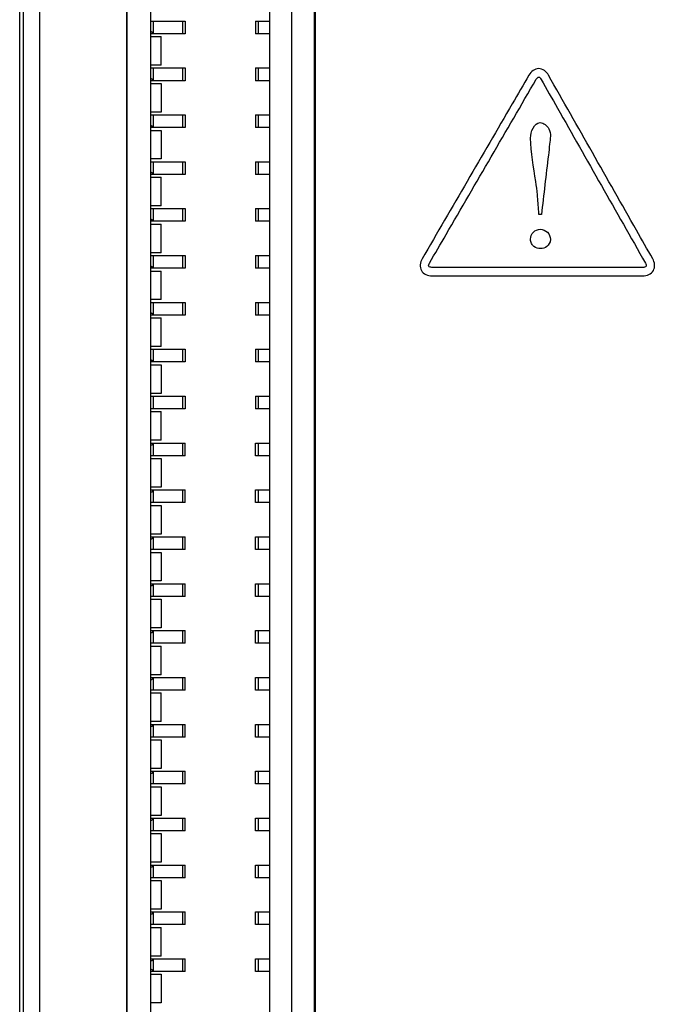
# Model space of a CAD drawing. Header units: inches. Extents: x 0 to 34, y 0 to 22.
# Tile 7 of 59: x 6.725 to 7.126, y 7.824 to 8.444. Entities that reach past the tile are written whole.
import ezdxf

# ---------------------------------------------------------------- set-up
doc = ezdxf.new("R2010")
doc.units = ezdxf.units.IN
doc.header["$LTSCALE"] = 1.87
doc.header["$MEASUREMENT"] = 0
doc.layers.get('0').update_dxf_attribs({"linetype": 'CONTINUOUS'})
doc.layers.add('DATUMCURVES', color=7, linetype='CONTINUOUS')

msp = doc.modelspace()

# ---------------------------------------------------------------- linework, layer by layer
at = {"color": 7, "linetype": 'CONTINUOUS'}
for p, q in [((6.72774, 5.93583), (6.72774, 11.00213)), ((6.73774, 10.97198), (6.73771, 5.96568)), ((6.72526, 6.66897), (6.72526, 10.26895)), ((6.79274, 10.21398), (6.79272, 6.72368)), ((6.91172, 6.72368), (6.91174, 10.21398)), ((6.80774, 10.19913), (6.80774, 6.73834)), ((6.88274, 10.19913), (6.88274, 6.73834)), ((6.89674, 6.73834), (6.89674, 10.19913)), ((6.80774, 8.44343), (6.82959, 8.44343)), ((6.80965, 8.44321), (6.8098, 8.44343)), ((6.80965, 8.43565), (6.80965, 8.44321)), ((6.82779, 8.44343), (6.82779, 8.43544)), ((6.82959, 8.44343), (6.82959, 8.43544)), ((6.87389, 8.44343), (6.87389, 8.43544)), ((6.8739, 8.44343), (6.88274, 8.44343)), ((6.87569, 8.43544), (6.87569, 8.44343)), ((6.82959, 8.43544), (6.80774, 8.43544)), ((6.80774, 8.43368), (6.81434, 8.43368)), ((6.8098, 8.43544), (6.80969, 8.4356)), ((6.81434, 8.41566), (6.81434, 8.43368)), ((6.88274, 8.43544), (6.8739, 8.43544)), ((6.81434, 8.41566), (6.80774, 8.41566)), ((6.80774, 8.4139), (6.82959, 8.4139)), ((6.80965, 8.41369), (6.8098, 8.4139)), ((6.80965, 8.40613), (6.80965, 8.41369)), ((6.82779, 8.4139), (6.82779, 8.40591)), ((6.82959, 8.4139), (6.82959, 8.40591)), ((6.87389, 8.4139), (6.87389, 8.40591)), ((6.8739, 8.4139), (6.88274, 8.4139)), ((6.87569, 8.40591), (6.87569, 8.4139)), ((6.82959, 8.40591), (6.80774, 8.40591)), ((6.80774, 8.40415), (6.81434, 8.40415)), ((6.8098, 8.40591), (6.80969, 8.40607)), ((6.81434, 8.40415), (6.81434, 8.38614)), ((6.88274, 8.40591), (6.8739, 8.40591)), ((6.81434, 8.38614), (6.80774, 8.38614)), ((6.80774, 8.38437), (6.82959, 8.38438)), ((6.80965, 8.38416), (6.8098, 8.38437)), ((6.80965, 8.3766), (6.80965, 8.38416)), ((6.82779, 8.38438), (6.82779, 8.37638)), ((6.82959, 8.38438), (6.82959, 8.37638)), ((6.87389, 8.38438), (6.87389, 8.37638)), ((6.8739, 8.38438), (6.88274, 8.38438)), ((6.87569, 8.37638), (6.87569, 8.38438)), ((6.82959, 8.37638), (6.80774, 8.37638)), ((6.80774, 8.37462), (6.81434, 8.37462)), ((6.8098, 8.37638), (6.80969, 8.37655)), ((6.81434, 8.37462), (6.81434, 8.35661)), ((6.88274, 8.37638), (6.8739, 8.37638)), ((6.81434, 8.35661), (6.80774, 8.35661)), ((6.80774, 8.35485), (6.82959, 8.35485)), ((6.80965, 8.35463), (6.8098, 8.35485)), ((6.80965, 8.34707), (6.80965, 8.35463)), ((6.82779, 8.35485), (6.82779, 8.34686)), ((6.82959, 8.35485), (6.82959, 8.34686)), ((6.87389, 8.35485), (6.87389, 8.34686)), ((6.8739, 8.35485), (6.88274, 8.35485)), ((6.87569, 8.34686), (6.87569, 8.35485)), ((6.82959, 8.34686), (6.80774, 8.34686)), ((6.8098, 8.34686), (6.80969, 8.34702)), ((6.88274, 8.34686), (6.8739, 8.34686)), ((6.80774, 8.34509), (6.81434, 8.34509)), ((6.81434, 8.32708), (6.81434, 8.34509)), ((6.81434, 8.32708), (6.80774, 8.32708)), ((6.80774, 8.32532), (6.82959, 8.32532)), ((6.80965, 8.3251), (6.8098, 8.32532)), ((6.80965, 8.31754), (6.80965, 8.3251)), ((6.82779, 8.32532), (6.82779, 8.31733)), ((6.82959, 8.32532), (6.82959, 8.31733)), ((6.87389, 8.32532), (6.87389, 8.31733)), ((6.8739, 8.32532), (6.88274, 8.32532)), ((6.87569, 8.31733), (6.87569, 8.32532)), ((6.82959, 8.31733), (6.80774, 8.31733)), ((6.80774, 8.31557), (6.81434, 8.31557)), ((6.8098, 8.31733), (6.80969, 8.31749)), ((6.81434, 8.29755), (6.81434, 8.31557)), ((6.88274, 8.31733), (6.8739, 8.31733)), ((6.81434, 8.29755), (6.80774, 8.29755)), ((6.80774, 8.29579), (6.82959, 8.29579)), ((6.80965, 8.29558), (6.8098, 8.29579)), ((6.80965, 8.28802), (6.80965, 8.29558)), ((6.82779, 8.29579), (6.82779, 8.2878)), ((6.82959, 8.29579), (6.82959, 8.2878)), ((6.87389, 8.29579), (6.87389, 8.2878)), ((6.8739, 8.29579), (6.88274, 8.29579)), ((6.87569, 8.2878), (6.87569, 8.29579)), ((6.82959, 8.2878), (6.80774, 8.2878)), ((6.80774, 8.28604), (6.81434, 8.28604)), ((6.8098, 8.2878), (6.80969, 8.28796)), ((6.81434, 8.26803), (6.81434, 8.28604)), ((6.88274, 8.2878), (6.8739, 8.2878)), ((6.81434, 8.26803), (6.80774, 8.26803)), ((6.80774, 8.26626), (6.82959, 8.26627)), ((6.80965, 8.26605), (6.8098, 8.26626)), ((6.80965, 8.25849), (6.80965, 8.26605)), ((6.82779, 8.26626), (6.82779, 8.25827)), ((6.82959, 8.26627), (6.82959, 8.25827)), ((6.87389, 8.26627), (6.87389, 8.25827)), ((6.8739, 8.26627), (6.88274, 8.26626)), ((6.87569, 8.25827), (6.87569, 8.26626)), ((6.82959, 8.25827), (6.80774, 8.25827)), ((6.80774, 8.25651), (6.81434, 8.25651)), ((6.8098, 8.25827), (6.80969, 8.25843)), ((6.81434, 8.2385), (6.81434, 8.25651)), ((6.88274, 8.25827), (6.8739, 8.25827)), ((6.81434, 8.2385), (6.80774, 8.2385)), ((6.80774, 8.23674), (6.82959, 8.23674)), ((6.80965, 8.23652), (6.8098, 8.23674)), ((6.80965, 8.22896), (6.80965, 8.23652)), ((6.82779, 8.23674), (6.82779, 8.22875)), ((6.82959, 8.23674), (6.82959, 8.22875)), ((6.87389, 8.23674), (6.87389, 8.22875)), ((6.8739, 8.23674), (6.88274, 8.23674)), ((6.87569, 8.22875), (6.87569, 8.23674)), ((6.82959, 8.22875), (6.80774, 8.22874)), ((6.8098, 8.22874), (6.80969, 8.22891)), ((6.88274, 8.22875), (6.8739, 8.22875)), ((6.80774, 8.22698), (6.81434, 8.22698)), ((6.81434, 8.22698), (6.81434, 8.20897)), ((6.81434, 8.20897), (6.80774, 8.20897)), ((6.80774, 8.20721), (6.82959, 8.20721)), ((6.80965, 8.20699), (6.8098, 8.20721)), ((6.80965, 8.19943), (6.80965, 8.20699)), ((6.82779, 8.20721), (6.82779, 8.19922)), ((6.82959, 8.20721), (6.82959, 8.19922)), ((6.87389, 8.20721), (6.87389, 8.19922)), ((6.8739, 8.20721), (6.88274, 8.20721)), ((6.87569, 8.19922), (6.87569, 8.20721)), ((6.82959, 8.19922), (6.80774, 8.19922)), ((6.80774, 8.19746), (6.81434, 8.19746)), ((6.80965, 8.19943), (6.8098, 8.19922)), ((6.81434, 8.17944), (6.81434, 8.19746)), ((6.88274, 8.19922), (6.8739, 8.19922)), ((6.81434, 8.17944), (6.80774, 8.17944)), ((6.80774, 8.17768), (6.82959, 8.17768)), ((6.8098, 8.17768), (6.80965, 8.17747)), ((6.80965, 8.16991), (6.80965, 8.17747)), ((6.82779, 8.17768), (6.82779, 8.16969)), ((6.82959, 8.16969), (6.82959, 8.17768)), ((6.87389, 8.16969), (6.87389, 8.17768)), ((6.8739, 8.17768), (6.88274, 8.17768)), ((6.87569, 8.16969), (6.87569, 8.17768)), ((6.82959, 8.16969), (6.80774, 8.16969)), ((6.80774, 8.16793), (6.81434, 8.16793)), ((6.80965, 8.16991), (6.8098, 8.16969)), ((6.81434, 8.16793), (6.81434, 8.14991)), ((6.88274, 8.16969), (6.8739, 8.16969)), ((6.81434, 8.14991), (6.80774, 8.14991)), ((6.80774, 8.14815), (6.82959, 8.14815)), ((6.8098, 8.14815), (6.80965, 8.14794)), ((6.80965, 8.14038), (6.80965, 8.14794)), ((6.82779, 8.14815), (6.82779, 8.14016)), ((6.82959, 8.14016), (6.82959, 8.14815)), ((6.87389, 8.14016), (6.87389, 8.14815)), ((6.8739, 8.14815), (6.88274, 8.14815)), ((6.87569, 8.14016), (6.87569, 8.14815)), ((6.82959, 8.14016), (6.80774, 8.14016)), ((6.80774, 8.1384), (6.81434, 8.1384)), ((6.80965, 8.14038), (6.8098, 8.14016)), ((6.81434, 8.1384), (6.81434, 8.12039)), ((6.88274, 8.14016), (6.8739, 8.14016)), ((6.81434, 8.12039), (6.80774, 8.12039)), ((6.80774, 8.11863), (6.82959, 8.11863)), ((6.8098, 8.11863), (6.80965, 8.11841)), ((6.80965, 8.11085), (6.80965, 8.11841)), ((6.82779, 8.11863), (6.82779, 8.11064)), ((6.82959, 8.11064), (6.82959, 8.11863)), ((6.87389, 8.11064), (6.87389, 8.11863)), ((6.8739, 8.11863), (6.88274, 8.11863)), ((6.87569, 8.11064), (6.87569, 8.11863)), ((6.82959, 8.11064), (6.80774, 8.11063)), ((6.80965, 8.11085), (6.8098, 8.11063)), ((6.88274, 8.11063), (6.8739, 8.11064)), ((6.80774, 8.10887), (6.81434, 8.10887)), ((6.81434, 8.10887), (6.81434, 8.09086)), ((6.81434, 8.09086), (6.80774, 8.09086)), ((6.80774, 8.0891), (6.82959, 8.0891)), ((6.8098, 8.0891), (6.80965, 8.08888)), ((6.80965, 8.08132), (6.80965, 8.08888)), ((6.82779, 8.0891), (6.82779, 8.08111)), ((6.82959, 8.08111), (6.82959, 8.0891)), ((6.87389, 8.08111), (6.87389, 8.0891)), ((6.8739, 8.0891), (6.88274, 8.0891)), ((6.87569, 8.08111), (6.87569, 8.0891)), ((6.82959, 8.08111), (6.80774, 8.08111)), ((6.80965, 8.08132), (6.8098, 8.08111)), ((6.88274, 8.08111), (6.8739, 8.08111)), ((6.80774, 8.07935), (6.81434, 8.07935)), ((6.81434, 8.07935), (6.81434, 8.06133)), ((6.81434, 8.06133), (6.80774, 8.06133)), ((6.80774, 8.05957), (6.82959, 8.05957)), ((6.8098, 8.05957), (6.80965, 8.05935)), ((6.80965, 8.0518), (6.80965, 8.05935)), ((6.82779, 8.05957), (6.82779, 8.05158)), ((6.82959, 8.05158), (6.82959, 8.05957)), ((6.87389, 8.05158), (6.87389, 8.05957)), ((6.8739, 8.05957), (6.88274, 8.05957)), ((6.87569, 8.05158), (6.87569, 8.05957)), ((6.82959, 8.05158), (6.80774, 8.05158)), ((6.80774, 8.04982), (6.81434, 8.04982)), ((6.80965, 8.0518), (6.8098, 8.05158)), ((6.81434, 8.0318), (6.81434, 8.04982)), ((6.88274, 8.05158), (6.8739, 8.05158)), ((6.81434, 8.0318), (6.80774, 8.0318)), ((6.80774, 8.03004), (6.82959, 8.03004)), ((6.8098, 8.03004), (6.80965, 8.02983)), ((6.82779, 8.03004), (6.82779, 8.02205)), ((6.82959, 8.02205), (6.82959, 8.03004)), ((6.87389, 8.02205), (6.87389, 8.03004)), ((6.8739, 8.03004), (6.88274, 8.03004)), ((6.87569, 8.02205), (6.87569, 8.03004)), ((6.80965, 8.02227), (6.80965, 8.02983)), ((6.82959, 8.02205), (6.80774, 8.02205)), ((6.80774, 8.02029), (6.81434, 8.02029)), ((6.80965, 8.02227), (6.8098, 8.02205)), ((6.81434, 8.00228), (6.81434, 8.02029)), ((6.88274, 8.02205), (6.8739, 8.02205)), ((6.81434, 8.00228), (6.80774, 8.00228)), ((6.80774, 8.00052), (6.82959, 8.00052)), ((6.8098, 8.00052), (6.80965, 8.0003)), ((6.80965, 7.99274), (6.80965, 8.0003)), ((6.82779, 8.00052), (6.82779, 7.99252)), ((6.82959, 7.99252), (6.82959, 8.00052)), ((6.87389, 7.99252), (6.87389, 8.00052)), ((6.8739, 8.00052), (6.88274, 8.00052)), ((6.87569, 7.99252), (6.87569, 8.00052)), ((6.82959, 7.99252), (6.80774, 7.99252)), ((6.80774, 7.99076), (6.81434, 7.99076)), ((6.80965, 7.99274), (6.8098, 7.99252)), ((6.81434, 7.99076), (6.81434, 7.97275)), ((6.88274, 7.99252), (6.8739, 7.99252)), ((6.81434, 7.97275), (6.80774, 7.97275)), ((6.80774, 7.97099), (6.82959, 7.97099)), ((6.8098, 7.97099), (6.80965, 7.97077)), ((6.80965, 7.96321), (6.80965, 7.97077)), ((6.82779, 7.97099), (6.82779, 7.963)), ((6.82959, 7.963), (6.82959, 7.97099)), ((6.87389, 7.963), (6.87389, 7.97099)), ((6.8739, 7.97099), (6.88274, 7.97099)), ((6.87569, 7.963), (6.87569, 7.97099)), ((6.82959, 7.963), (6.80774, 7.963)), ((6.80965, 7.96321), (6.8098, 7.963)), ((6.88274, 7.963), (6.8739, 7.963)), ((6.80774, 7.96124), (6.81434, 7.96124)), ((6.81434, 7.96124), (6.81434, 7.94322)), ((6.81434, 7.94322), (6.80774, 7.94322)), ((6.80774, 7.94146), (6.82959, 7.94146)), ((6.8098, 7.94146), (6.80965, 7.94124)), ((6.80965, 7.93369), (6.80965, 7.94124)), ((6.82779, 7.94146), (6.82779, 7.93347)), ((6.82959, 7.93347), (6.82959, 7.94146)), ((6.87389, 7.93347), (6.87389, 7.94146)), ((6.8739, 7.94146), (6.88274, 7.94146)), ((6.87569, 7.93347), (6.87569, 7.94146)), ((6.82959, 7.93347), (6.80774, 7.93347)), ((6.80774, 7.93171), (6.81434, 7.93171)), ((6.80965, 7.93369), (6.8098, 7.93347)), ((6.81434, 7.93171), (6.81434, 7.91369)), ((6.88274, 7.93347), (6.8739, 7.93347)), ((6.81434, 7.91369), (6.80774, 7.91369)), ((6.80774, 7.91193), (6.82959, 7.91193)), ((6.8098, 7.91193), (6.80965, 7.91172)), ((6.80965, 7.90416), (6.80965, 7.91172)), ((6.82779, 7.91193), (6.82779, 7.90394)), ((6.82959, 7.90394), (6.82959, 7.91193)), ((6.87389, 7.90394), (6.87389, 7.91193)), ((6.8739, 7.91193), (6.88274, 7.91193)), ((6.87569, 7.90394), (6.87569, 7.91193)), ((6.82959, 7.90394), (6.80774, 7.90394)), ((6.80774, 7.90218), (6.81434, 7.90218)), ((6.80965, 7.90416), (6.8098, 7.90394)), ((6.81434, 7.90218), (6.81434, 7.88417)), ((6.88274, 7.90394), (6.8739, 7.90394)), ((6.81434, 7.88417), (6.80774, 7.88417)), ((6.80774, 7.88241), (6.82959, 7.88241)), ((6.8098, 7.88241), (6.80965, 7.88219)), ((6.80965, 7.87463), (6.80965, 7.88219)), ((6.82779, 7.88241), (6.82779, 7.87441)), ((6.82959, 7.87441), (6.82959, 7.88241)), ((6.87389, 7.87441), (6.87389, 7.88241)), ((6.8739, 7.88241), (6.88274, 7.88241)), ((6.87569, 7.87441), (6.87569, 7.88241)), ((6.82959, 7.87441), (6.80774, 7.87441)), ((6.80774, 7.87265), (6.81434, 7.87265)), ((6.80965, 7.87463), (6.8098, 7.87441)), ((6.81434, 7.85464), (6.81434, 7.87265)), ((6.88274, 7.87441), (6.8739, 7.87441)), ((6.81434, 7.85464), (6.80774, 7.85464)), ((6.80774, 7.85288), (6.82959, 7.85288)), ((6.8098, 7.85288), (6.80965, 7.85266)), ((6.80965, 7.8451), (6.80965, 7.85266)), ((6.82779, 7.85288), (6.82779, 7.84489)), ((6.82959, 7.84489), (6.82959, 7.85288)), ((6.87389, 7.84489), (6.87389, 7.85288)), ((6.8739, 7.85288), (6.88274, 7.85288)), ((6.87569, 7.84489), (6.87569, 7.85288)), ((6.82959, 7.84489), (6.80774, 7.84489)), ((6.8098, 7.84489), (6.80969, 7.84505)), ((6.88274, 7.84489), (6.8739, 7.84489)), ((6.80774, 7.84313), (6.81434, 7.84313)), ((6.81434, 7.84313), (6.81434, 7.82511)), ((6.81434, 7.82511), (6.80774, 7.82511))]:
    msp.add_line(p, q, dxfattribs=at)
for points, knots in [([(6.80777, 8.43698), (6.80805, 8.43688), (6.80877, 8.43654), (6.80941, 8.43601), (6.80969, 8.4356)], [0, 0, 0, 0, 0.374177, 1, 1, 1, 1]), ([(6.80777, 8.40745), (6.80805, 8.40735), (6.80877, 8.40701), (6.80941, 8.40648), (6.80969, 8.40607)], [0, 0, 0, 0, 0.374177, 1, 1, 1, 1]), ([(6.80777, 8.37793), (6.80805, 8.37782), (6.80877, 8.37749), (6.80941, 8.37695), (6.80969, 8.37655)], [0, 0, 0, 0, 0.374177, 1, 1, 1, 1]), ([(6.80777, 8.3484), (6.80805, 8.3483), (6.80877, 8.34796), (6.80941, 8.34743), (6.80969, 8.34702)], [0, 0, 0, 0, 0.374177, 1, 1, 1, 1]), ([(6.80777, 8.31887), (6.80805, 8.31877), (6.80877, 8.31843), (6.80941, 8.3179), (6.80969, 8.31749)], [0, 0, 0, 0, 0.374177, 1, 1, 1, 1]), ([(6.80777, 8.28934), (6.80805, 8.28924), (6.80877, 8.2889), (6.80941, 8.28837), (6.80969, 8.28796)], [0, 0, 0, 0, 0.374177, 1, 1, 1, 1]), ([(6.80777, 8.25982), (6.80805, 8.25971), (6.80877, 8.25938), (6.80941, 8.25884), (6.80969, 8.25843)], [0, 0, 0, 0, 0.374177, 1, 1, 1, 1]), ([(6.80777, 8.23029), (6.80805, 8.23018), (6.80877, 8.22985), (6.80941, 8.22932), (6.80969, 8.22891)], [0, 0, 0, 0, 0.374177, 1, 1, 1, 1]), ([(6.80777, 8.17614), (6.80805, 8.17624), (6.80877, 8.17658), (6.80941, 8.17711), (6.80969, 8.17752)], [0, 0, 0, 0, 0.375508, 1, 1, 1, 1]), ([(6.80777, 8.14661), (6.80805, 8.14671), (6.80877, 8.14705), (6.80941, 8.14758), (6.80969, 8.14799)], [0, 0, 0, 0, 0.375508, 1, 1, 1, 1]), ([(6.80777, 8.11708), (6.80805, 8.11719), (6.80877, 8.11752), (6.80941, 8.11806), (6.80969, 8.11846)], [0, 0, 0, 0, 0.375508, 1, 1, 1, 1]), ([(6.80777, 8.08755), (6.80805, 8.08766), (6.80877, 8.088), (6.80941, 8.08853), (6.80969, 8.08894)], [0, 0, 0, 0, 0.375508, 1, 1, 1, 1]), ([(6.80777, 8.05803), (6.80805, 8.05813), (6.80877, 8.05847), (6.80941, 8.059), (6.80969, 8.05941)], [0, 0, 0, 0, 0.375508, 1, 1, 1, 1]), ([(6.80777, 8.0285), (6.80805, 8.0286), (6.80877, 8.02894), (6.80941, 8.02947), (6.80969, 8.02988)], [0, 0, 0, 0, 0.375508, 1, 1, 1, 1]), ([(6.80777, 7.99897), (6.80805, 7.99908), (6.80877, 7.99941), (6.80941, 7.99995), (6.80969, 8.00035)], [0, 0, 0, 0, 0.375508, 1, 1, 1, 1]), ([(6.80777, 7.96944), (6.80805, 7.96955), (6.80877, 7.96989), (6.80941, 7.97042), (6.80969, 7.97083)], [0, 0, 0, 0, 0.375508, 1, 1, 1, 1]), ([(6.80777, 7.93992), (6.80805, 7.94002), (6.80877, 7.94036), (6.80941, 7.94089), (6.80969, 7.9413)], [0, 0, 0, 0, 0.375508, 1, 1, 1, 1]), ([(6.80777, 7.91039), (6.80805, 7.91049), (6.80877, 7.91083), (6.80941, 7.91136), (6.80969, 7.91177)], [0, 0, 0, 0, 0.375508, 1, 1, 1, 1]), ([(6.80777, 7.88086), (6.80805, 7.88097), (6.80877, 7.8813), (6.80941, 7.88184), (6.80969, 7.88224)], [0, 0, 0, 0, 0.375508, 1, 1, 1, 1]), ([(6.80777, 7.85133), (6.80805, 7.85144), (6.80877, 7.85178), (6.80941, 7.85231), (6.80969, 7.85272)], [0, 0, 0, 0, 0.375508, 1, 1, 1, 1]), ([(6.80777, 7.84643), (6.80805, 7.84633), (6.80877, 7.84599), (6.80941, 7.84546), (6.80969, 7.84505)], [0, 0, 0, 0, 0.374177, 1, 1, 1, 1])]:
    msp.add_open_spline(points, degree=3, knots=knots, dxfattribs=at)
at = {"layer": 'DATUMCURVES', "color": 40, "linetype": 'CONTINUOUS'}
for points, knots in [([(6.73774, 10.96999, 3.27326), (6.73774, 10.70935, 3.27326), (6.73773, 9.04124, 3.27326), (6.73772, 7.37314, 3.27326), (6.73771, 5.96568, 3.27326)], [0, 0, 0, 0, 0.15625, 1, 1, 1, 1]), ([(6.79268, 10.21246, 3.27326), (6.79268, 10.03073, 3.27326), (6.79268, 8.86765, 3.27326), (6.79267, 7.70457, 3.27326), (6.79266, 6.72322, 3.27326)], [0, 0, 0, 0, 0.15625, 1, 1, 1, 1]), ([(6.91111, 6.72321, 3.27326), (6.91111, 6.90495, 3.27326), (6.91112, 8.06803, 3.27326), (6.91113, 9.23111, 3.27326), (6.91113, 10.21246, 3.27326)], [0, 0, 0, 0, 0.15625, 1, 1, 1, 1]), ([(7.04625, 8.40943, 3.27326), (7.04275, 8.4034, 3.27326), (7.02029, 8.36481, 3.27326), (6.99784, 8.32623, 3.27326), (6.9789, 8.29368, 3.27326)], [0, 0, 0, 0, 0.15625, 1, 1, 1, 1]), ([(7.05857, 8.40938, 3.27326), (7.05736, 8.41154, 3.27326), (7.05244, 8.41549, 3.27326), (7.04748, 8.41157, 3.27326), (7.04625, 8.40943, 3.27326)], [0, 0, 0, 0, 0.499262, 1, 1, 1, 1]), ([(7.1243, 8.29368, 3.27326), (7.12087, 8.2997, 3.27326), (7.09896, 8.33827, 3.27326), (7.07706, 8.37684, 3.27326), (7.05857, 8.40938, 3.27326)], [0, 0, 0, 0, 0.15625, 1, 1, 1, 1]), ([(6.98356, 8.29099, 3.27326), (6.98707, 8.29702, 3.27326), (7.0095, 8.33562, 3.27326), (7.03193, 8.37422, 3.27326), (7.05085, 8.40679, 3.27326)], [0, 0, 0, 0, 0.15625, 1, 1, 1, 1]), ([(7.05085, 8.40679, 3.27326), (7.05122, 8.40739, 3.27326), (7.05246, 8.40899, 3.27326), (7.05358, 8.40734, 3.27326), (7.05393, 8.40675, 3.27326)], [0, 0, 0, 0, 0.50524, 1, 1, 1, 1]), ([(7.05393, 8.40675, 3.27326), (7.05735, 8.40073, 3.27326), (7.07926, 8.36216, 3.27326), (7.10116, 8.3236, 3.27326), (7.11964, 8.29106, 3.27326)], [0, 0, 0, 0, 0.15625, 1, 1, 1, 1]), ([(7.05327, 8.37948, 3.27326), (7.05552, 8.37948, 3.27326), (7.0608, 8.37507, 3.27326), (7.0597, 8.36915, 3.27326), (7.0593, 8.36597, 3.27326)], [0, 0, 0, 0, 0.412188, 1, 1, 1, 1]), ([(7.05157, 8.33409, 3.27326), (7.05131, 8.33685, 3.27326), (7.04986, 8.34873, 3.27326), (7.04727, 8.36056, 3.27326), (7.04727, 8.36977, 3.27326)], [0, 0, 0, 0, 0.231432, 1, 1, 1, 1]), ([(7.0593, 8.36597, 3.27326), (7.05903, 8.36366, 3.27326), (7.05729, 8.34886, 3.27326), (7.05556, 8.33406, 3.27326), (7.05409, 8.32158, 3.27326)], [0, 0, 0, 0, 0.15625, 1, 1, 1, 1]), ([(7.05255, 8.32158, 3.27326), (7.0525, 8.32223, 3.27326), (7.05217, 8.3264, 3.27326), (7.05184, 8.33057, 3.27326), (7.05157, 8.33409, 3.27326)], [0, 0, 0, 0, 0.15625, 1, 1, 1, 1]), ([(7.04727, 8.30606, 3.27326), (7.04726, 8.30775, 3.27326), (7.0486, 8.31102, 3.27326), (7.05352, 8.31296, 3.27326), (7.05845, 8.31093, 3.27326), (7.05978, 8.30747, 3.27326), (7.05976, 8.30588, 3.27326), (7.05976, 8.30579, 3.27326)], [0, 0, 0, 0, 0.240084, 0.480168, 0.732589, 0.98501, 1, 1, 1, 1]), ([(7.05976, 8.30579, 3.27326), (7.05969, 8.30402, 3.27326), (7.05781, 8.30092, 3.27326), (7.05366, 8.29977, 3.27326), (7.04991, 8.30075, 3.27326), (7.04775, 8.30307, 3.27326), (7.04728, 8.30507, 3.27326), (7.04727, 8.30606, 3.27326)], [0, 0, 0, 0, 0.25489, 0.522525, 0.761262, 0.880631, 1, 1, 1, 1]), ([(6.98507, 8.28833, 3.27326), (6.98437, 8.28833, 3.27326), (6.98237, 8.28856, 3.27326), (6.98319, 8.29041, 3.27326), (6.98356, 8.29099, 3.27326)], [0, 0, 0, 0, 0.501764, 1, 1, 1, 1]), ([(7.11803, 8.28297, 3.27326), (7.1205, 8.28297, 3.27326), (7.12628, 8.28532, 3.27326), (7.12553, 8.29155, 3.27326), (7.1243, 8.29368, 3.27326)], [0, 0, 0, 0, 0.500634, 1, 1, 1, 1]), ([(7.11803, 8.28833, 3.27326), (7.1111, 8.28833, 3.27326), (7.06678, 8.28833, 3.27326), (7.02246, 8.28833, 3.27326), (6.98507, 8.28833, 3.27326)], [0, 0, 0, 0, 0.15625, 1, 1, 1, 1]), ([(6.98507, 8.28298, 3.27326), (6.99199, 8.28298, 3.27326), (7.03631, 8.28297, 3.27326), (7.08063, 8.28297, 3.27326), (7.11803, 8.28297, 3.27326)], [0, 0, 0, 0, 0.15625, 1, 1, 1, 1])]:
    msp.add_open_spline(points, degree=3, knots=knots, dxfattribs=at)
for points in [[(7.04727, 8.36977, 3.27326), (7.04727, 8.37357, 3.27326), (7.04946, 8.37948, 3.27326), (7.05327, 8.37948, 3.27326)], [(7.05409, 8.32158, 3.27326), (7.05358, 8.32158, 3.27326), (7.05306, 8.32158, 3.27326), (7.05255, 8.32158, 3.27326)], [(6.9789, 8.29368, 3.27326), (6.97765, 8.29155, 3.27326), (6.9772, 8.28843, 3.27326), (6.97844, 8.2863, 3.27326)], [(7.11964, 8.29106, 3.27326), (7.11999, 8.29045, 3.27326), (7.12046, 8.28958, 3.27326), (7.12006, 8.289, 3.27326)], [(6.97844, 8.2863, 3.27326), (6.97966, 8.28415, 3.27326), (6.9826, 8.28298, 3.27326), (6.98507, 8.28298, 3.27326)], [(7.12006, 8.289, 3.27326), (7.11972, 8.28837, 3.27326), (7.11874, 8.28833, 3.27326), (7.11803, 8.28833, 3.27326)]]:
    msp.add_open_spline(points, degree=3, dxfattribs=at)

doc.saveas('drawing.dxf')
